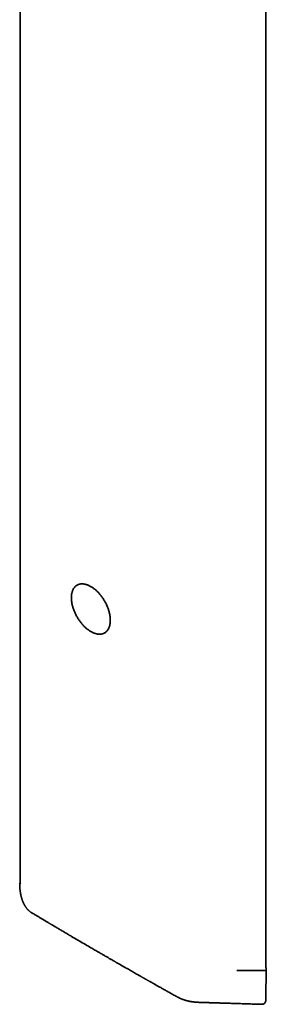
# Model space of a CAD drawing. Header units: millimetres. Extents: x 8 to 620, y 12 to 2359.
# Tile 1 of 8: x 500 to 620, y 88 to 565. Entities that reach past the tile are written whole.
import ezdxf

# ---------------------------------------------------------------- set-up
doc = ezdxf.new("R2010")
doc.units = ezdxf.units.MM

msp = doc.modelspace()

# ---------------------------------------------------------------- linework, layer by layer
at = {"color": 7, "linetype": 'Continuous', "lineweight": 35}
for p, q in [((619.53, 105.84), (619.53, 1045.03)), ((500.39, 896.15), (500.39, 146.48)), ((528.49, 291.33), (528.05, 291.07)), ((541.4, 267.95), (541.84, 268.2)), ((506.18, 132.33), (506.15, 132.35)), ((619.63, 105.81), (619.53, 105.87)), ((619.54, 105.86), (619.53, 105.87)), ((619.6, 90.51), (619.8, 105.52)), ((605.47, 104.46), (619.2, 104.49)), ((576.52, 91.73), (576.55, 91.71)), ((617.61, 88.08), (617.75, 88.08))]:
    msp.add_line(p, q, dxfattribs=at)
at = {"color": 7, "linetype": 'Continuous', "lineweight": 35, "flags": 128}
msp.add_lwpolyline([(534.73, 268.61), (535.02, 268.44), (535.32, 268.29), (535.62, 268.14), (535.91, 268.01), (536.21, 267.89), (536.5, 267.78), (536.8, 267.68), (537.08, 267.59), (537.37, 267.52), (537.66, 267.46), (537.94, 267.41), (538.22, 267.37), (538.49, 267.34), (538.76, 267.33), (539.03, 267.32), (539.29, 267.33), (539.55, 267.36), (539.81, 267.39), (540.06, 267.44), (540.3, 267.5), (540.54, 267.57), (540.77, 267.65), (540.99, 267.74), (541.21, 267.85), (541.43, 267.96), (541.63, 268.09), (541.83, 268.23), (542.03, 268.39), (542.21, 268.55), (542.39, 268.72), (542.56, 268.91), (542.72, 269.1), (542.88, 269.31), (543.02, 269.52), (543.16, 269.75), (543.29, 269.98), (543.41, 270.23), (543.52, 270.48), (543.63, 270.74), (543.72, 271.01), (543.81, 271.29), (543.88, 271.58), (543.95, 271.88), (544.01, 272.18), (544.06, 272.49), (544.1, 272.81), (544.13, 273.14), (544.15, 273.47), (544.16, 273.8), (544.17, 274.15), (544.16, 274.5), (544.14, 274.85), (544.12, 275.21), (544.08, 275.57), (544.04, 275.93), (543.98, 276.3), (543.92, 276.68), (543.85, 277.05), (543.77, 277.43), (543.68, 277.81), (543.58, 278.19), (543.47, 278.58), (543.35, 278.96), (543.23, 279.34), (543.09, 279.73), (542.95, 280.11), (542.8, 280.5), (542.64, 280.88), (542.48, 281.26), (542.3, 281.64), (542.12, 282.02), (541.93, 282.4), (541.73, 282.77), (541.53, 283.14), (541.32, 283.5), (541.1, 283.86), (540.88, 284.22), (540.65, 284.57), (540.42, 284.92), (540.18, 285.26), (539.93, 285.6), (539.68, 285.93), (539.42, 286.25), (539.16, 286.57), (538.9, 286.88), (538.63, 287.18), (538.36, 287.48), (538.08, 287.77), (537.8, 288.04), (537.51, 288.31), (537.23, 288.58), (536.94, 288.83), (536.65, 289.07), (536.36, 289.31), (536.06, 289.53), (535.77, 289.74), (535.47, 289.95), (535.17, 290.14), (534.87, 290.32), (534.58, 290.5), (534.28, 290.66), (533.98, 290.81), (533.68, 290.95), (533.39, 291.07), (533.09, 291.19), (532.8, 291.29), (532.51, 291.39), (532.22, 291.47), (531.94, 291.54), (531.65, 291.59), (531.37, 291.64), (531.1, 291.67), (530.82, 291.69), (530.55, 291.7), (530.29, 291.69), (530.03, 291.68), (529.77, 291.65), (529.52, 291.61), (529.27, 291.56), (529.03, 291.49), (528.8, 291.42), (528.57, 291.33), (528.35, 291.23), (528.13, 291.12), (527.92, 290.99), (527.72, 290.86), (527.52, 290.71), (527.33, 290.56), (527.15, 290.39), (526.98, 290.21), (526.81, 290.02), (526.65, 289.82), (526.5, 289.61), (526.36, 289.39), (526.23, 289.16), (526.1, 288.92), (525.98, 288.67), (525.88, 288.41), (525.78, 288.14), (525.69, 287.87), (525.6, 287.58), (525.53, 287.29), (525.47, 286.99), (525.42, 286.68), (525.37, 286.37), (525.34, 286.05), (525.31, 285.72), (525.29, 285.39), (525.29, 285.05), (525.29, 284.7), (525.3, 284.35), (525.32, 283.99), (525.35, 283.63), (525.39, 283.27), (525.44, 282.9), (525.5, 282.53), (525.57, 282.16), (525.64, 281.78), (525.73, 281.4), (525.82, 281.02), (525.93, 280.64), (526.04, 280.25), (526.16, 279.87), (526.29, 279.48), (526.43, 279.1), (526.58, 278.72), (526.73, 278.33), (526.89, 277.95), (527.06, 277.57), (527.24, 277.19), (527.43, 276.81), (527.62, 276.44), (527.82, 276.07), (528.02, 275.7), (528.24, 275.34), (528.46, 274.98), (528.68, 274.62), (528.92, 274.27), (529.15, 273.93), (529.4, 273.59), (529.64, 273.26), (529.9, 272.93), (530.16, 272.61), (530.42, 272.3), (530.69, 271.99), (530.96, 271.69), (531.23, 271.4), (531.51, 271.12), (531.79, 270.84), (532.08, 270.57), (532.37, 270.32), (532.66, 270.07), (532.95, 269.83), (533.24, 269.6), (533.54, 269.38), (533.83, 269.17), (534.13, 268.98), (534.43, 268.79), (534.73, 268.61)], dxfattribs=at)
at = {"color": 7, "linetype": 'Continuous', "lineweight": 35}
msp.add_ellipse((618.93, 104.75), major_axis=(0.598, -0.135), ratio=0.368098, start_param=5.266262, end_param=5.518795, dxfattribs=at)
for points, knots in [([(500.39, 146.71), (500.39, 146.71), (500.37, 146.69), (500.35, 146.66), (500.33, 146.61), (500.3, 146.56), (500.28, 146.5), (500.25, 146.42), (500.23, 146.33), (500.22, 146.22), (500.22, 146.14), (500.22, 146.1)], [0, 0, 0, 0, 0.00861, 0.118826, 0.190899, 0.272254, 0.375026, 0.499246, 0.644895, 0.811877, 1, 1, 1, 1]), ([(500.22, 146.1), (500.22, 146.08), (500.22, 145.99), (500.23, 145.85), (500.24, 145.67), (500.25, 145.54), (500.25, 145.44), (500.25, 145.37), (500.26, 145.31), (500.26, 145.26), (500.27, 145.18), (500.27, 145.06), (500.28, 144.9), (500.29, 144.71), (500.31, 144.51), (500.33, 144.3), (500.34, 144.09), (500.36, 143.85), (500.39, 143.57), (500.42, 143.27), (500.46, 142.99), (500.49, 142.74), (500.52, 142.51), (500.56, 142.27), (500.6, 142.03), (500.64, 141.8), (500.68, 141.59), (500.72, 141.38), (500.76, 141.17), (500.8, 140.98), (500.83, 140.83), (500.86, 140.71), (500.88, 140.59), (500.91, 140.47), (500.95, 140.33), (500.99, 140.17), (501.04, 139.98), (501.1, 139.76), (501.16, 139.54), (501.22, 139.34), (501.28, 139.15), (501.33, 138.99), (501.38, 138.83), (501.43, 138.7), (501.46, 138.59), (501.49, 138.5), (501.52, 138.42), (501.55, 138.34), (501.58, 138.26), (501.61, 138.19), (501.64, 138.12), (501.67, 138.04), (501.7, 137.95), (501.74, 137.86), (501.77, 137.78), (501.8, 137.7), (501.84, 137.61), (501.88, 137.51), (501.92, 137.42), (501.96, 137.33), (502.01, 137.23), (502.06, 137.12), (502.1, 137.03), (502.14, 136.94), (502.18, 136.86), (502.23, 136.77), (502.27, 136.68), (502.33, 136.57), (502.39, 136.46), (502.45, 136.34), (502.52, 136.22), (502.59, 136.1), (502.66, 135.98), (502.74, 135.84), (502.82, 135.71), (502.92, 135.55), (503.03, 135.38), (503.17, 135.18), (503.3, 134.99), (503.45, 134.8), (503.59, 134.61), (503.75, 134.42), (503.91, 134.23), (504.07, 134.05), (504.24, 133.88), (504.42, 133.7), (504.61, 133.51), (504.86, 133.29), (505.16, 133.03), (505.5, 132.77), (505.74, 132.61), (505.88, 132.51), (505.94, 132.48), (506.01, 132.43), (506.08, 132.39), (506.13, 132.36), (506.15, 132.35)], [0, 0, 0, 0, 0.00366, 0.015229, 0.025149, 0.033388, 0.038451, 0.042547, 0.045671, 0.047819, 0.052519, 0.059271, 0.068113, 0.079063, 0.090924, 0.102789, 0.114656, 0.126524, 0.145168, 0.163438, 0.179915, 0.194372, 0.20745, 0.22173, 0.236917, 0.251423, 0.263284, 0.276554, 0.290268, 0.302554, 0.311721, 0.319316, 0.325974, 0.333725, 0.342705, 0.352917, 0.366123, 0.380295, 0.395441, 0.41065, 0.422065, 0.433061, 0.443848, 0.453849, 0.461629, 0.466183, 0.471885, 0.478405, 0.484103, 0.488757, 0.493313, 0.498908, 0.50629, 0.512769, 0.517939, 0.523471, 0.530349, 0.537691, 0.543976, 0.550242, 0.558269, 0.566641, 0.573655, 0.579606, 0.586006, 0.592274, 0.599306, 0.607405, 0.616312, 0.625746, 0.635259, 0.643333, 0.653763, 0.664411, 0.675311, 0.687116, 0.700846, 0.718831, 0.735431, 0.750594, 0.767205, 0.784551, 0.801774, 0.817748, 0.833888, 0.851297, 0.87007, 0.888596, 0.920123, 0.950394, 0.976061, 0.979985, 0.98418, 0.989584, 0.99627, 1, 1, 1, 1]), ([(506.18, 132.33), (506.21, 132.31), (506.49, 132.14), (507.02, 131.82), (507.75, 131.39), (508.45, 130.97), (509.13, 130.56), (509.77, 130.18), (510.39, 129.81), (510.98, 129.46), (511.55, 129.12), (512.1, 128.79), (512.62, 128.49), (513.11, 128.2), (513.56, 127.93), (513.98, 127.68), (514.37, 127.45), (514.72, 127.24), (515.04, 127.05), (515.35, 126.87), (515.65, 126.69), (516.02, 126.47), (516.46, 126.21), (516.97, 125.91), (517.57, 125.55), (518.26, 125.15), (519.05, 124.68), (519.87, 124.2), (520.72, 123.69), (521.54, 123.21), (522.32, 122.75), (523.06, 122.32), (523.82, 121.87), (524.6, 121.41), (526.12, 120.52), (528.36, 119.21), (531.33, 117.48), (533.94, 115.96), (536.2, 114.64), (537.73, 113.76), (538.87, 113.1), (539.61, 112.67), (540.33, 112.25), (541.04, 111.84), (541.73, 111.44), (542.4, 111.06), (543.04, 110.69), (543.64, 110.34), (544.21, 110.01), (544.75, 109.71), (545.22, 109.43), (545.63, 109.2), (545.98, 109), (546.32, 108.8), (546.66, 108.61), (547.01, 108.4), (547.39, 108.18), (547.8, 107.95), (548.23, 107.71), (548.68, 107.45), (549.16, 107.17), (549.66, 106.88), (550.19, 106.58), (550.74, 106.27), (551.46, 105.85), (552.37, 105.34), (553.46, 104.72), (554.5, 104.12), (555.5, 103.55), (556.45, 103.01), (557.24, 102.57), (557.86, 102.21), (558.3, 101.96), (558.71, 101.73), (559.1, 101.51), (559.46, 101.3), (559.79, 101.11), (560.1, 100.94), (560.39, 100.78), (560.64, 100.64), (560.86, 100.51), (561.04, 100.41), (561.18, 100.33), (561.34, 100.24), (561.5, 100.15), (561.7, 100.03), (561.94, 99.9), (562.2, 99.75), (562.5, 99.58), (562.83, 99.4), (563.2, 99.19), (563.59, 98.97), (564.01, 98.73), (564.44, 98.49), (564.89, 98.24), (565.36, 97.97), (565.87, 97.69), (566.4, 97.39), (566.97, 97.06), (567.59, 96.72), (568.26, 96.34), (568.96, 95.94), (569.7, 95.53), (570.47, 95.1), (571.27, 94.65), (572.07, 94.2), (572.89, 93.75), (573.7, 93.29), (574.55, 92.82), (575.42, 92.33), (576.08, 91.97), (576.45, 91.76), (576.51, 91.72)], [0, 0, 0, 0, 0.001273, 0.012192, 0.022688, 0.032762, 0.042412, 0.05164, 0.060444, 0.068825, 0.077152, 0.085013, 0.092411, 0.099343, 0.105811, 0.111814, 0.117353, 0.122426, 0.127035, 0.131266, 0.135545, 0.139925, 0.147014, 0.154356, 0.161949, 0.172711, 0.183941, 0.19564, 0.207808, 0.220446, 0.230705, 0.241253, 0.252092, 0.26322, 0.274513, 0.317076, 0.359294, 0.401166, 0.428612, 0.455906, 0.466587, 0.477236, 0.487587, 0.497513, 0.507493, 0.517003, 0.526041, 0.534608, 0.542704, 0.550329, 0.557482, 0.562772, 0.567771, 0.572479, 0.577199, 0.582263, 0.587671, 0.593423, 0.59952, 0.605961, 0.612746, 0.619875, 0.627349, 0.635166, 0.643202, 0.658248, 0.673701, 0.68956, 0.702704, 0.716114, 0.729791, 0.736305, 0.742539, 0.7484, 0.753889, 0.759004, 0.763746, 0.768115, 0.772111, 0.775734, 0.778984, 0.781276, 0.783338, 0.785313, 0.787676, 0.790466, 0.793796, 0.79758, 0.80182, 0.806514, 0.811663, 0.817268, 0.823327, 0.829281, 0.835618, 0.842337, 0.849439, 0.856923, 0.864789, 0.873808, 0.883281, 0.89321, 0.903594, 0.914434, 0.92573, 0.937481, 0.948654, 0.960209, 0.972147, 0.984469, 0.997173, 1, 1, 1, 1]), ([(619.79, 105.62), (619.78, 105.65), (619.76, 105.69), (619.72, 105.74), (619.67, 105.78), (619.64, 105.8), (619.63, 105.81)], [0, 0, 0, 0, 0.296609, 0.549036, 0.776914, 1, 1, 1, 1]), ([(619.8, 105.52), (619.8, 105.54), (619.8, 105.57), (619.79, 105.61), (619.79, 105.62)], [0, 0, 0, 0, 0.512765, 1, 1, 1, 1]), ([(576.55, 91.7), (576.61, 91.67), (576.74, 91.6), (576.91, 91.51), (577.06, 91.43), (577.19, 91.36), (577.32, 91.3), (577.47, 91.23), (577.64, 91.14), (577.84, 91.05), (578.03, 90.96), (578.21, 90.88), (578.39, 90.8), (578.58, 90.73), (578.79, 90.64), (579.01, 90.55), (579.23, 90.47), (579.43, 90.4), (579.63, 90.33), (579.83, 90.26), (580.11, 90.16), (580.48, 90.05), (580.85, 89.94), (581.15, 89.85), (581.37, 89.8), (581.6, 89.74), (581.83, 89.68), (582.04, 89.64), (582.23, 89.59), (582.38, 89.56), (582.53, 89.53), (582.69, 89.5), (582.88, 89.46), (583.1, 89.42), (583.34, 89.38), (583.6, 89.34), (583.84, 89.3), (584.07, 89.27), (584.29, 89.24), (584.49, 89.22), (584.67, 89.2), (584.82, 89.18), (584.95, 89.17), (585.06, 89.16), (585.17, 89.15), (585.3, 89.14), (585.44, 89.13), (585.62, 89.11), (585.8, 89.1), (585.98, 89.09), (586.16, 89.08), (586.35, 89.07), (586.53, 89.06), (586.69, 89.05), (586.83, 89.04), (586.93, 89.04), (587.01, 89.03), (587.12, 89.03), (587.27, 89.02), (587.48, 89.01), (587.71, 89.01), (587.98, 89), (588.3, 88.99), (588.67, 88.98), (589.08, 88.96), (589.53, 88.95), (590.02, 88.94), (590.53, 88.92), (591.08, 88.91), (591.66, 88.89), (592.27, 88.87), (592.91, 88.85), (593.58, 88.83), (594.27, 88.81), (595, 88.78), (595.75, 88.76), (596.58, 88.73), (597.5, 88.7), (598.51, 88.67), (599.55, 88.64), (600.64, 88.61), (601.77, 88.57), (602.94, 88.54), (604.16, 88.5), (605.41, 88.46), (606.7, 88.42), (608.04, 88.38), (609.41, 88.33), (610.8, 88.29), (612.2, 88.25), (613.61, 88.2), (615.06, 88.16), (616.4, 88.12), (617.27, 88.09), (617.64, 88.08)], [0, 0, 0, 0, 0.004844, 0.009847, 0.014044, 0.017633, 0.021124, 0.024551, 0.029856, 0.035145, 0.040309, 0.045251, 0.049734, 0.054692, 0.060158, 0.065994, 0.071742, 0.076874, 0.081801, 0.086827, 0.092234, 0.103373, 0.114568, 0.120163, 0.125564, 0.130911, 0.136624, 0.142439, 0.146461, 0.149987, 0.153536, 0.157307, 0.161554, 0.167024, 0.173151, 0.179204, 0.18504, 0.190546, 0.195691, 0.200464, 0.204745, 0.208136, 0.211063, 0.213552, 0.216137, 0.219028, 0.222314, 0.226375, 0.231226, 0.235101, 0.239355, 0.243979, 0.248541, 0.252412, 0.25555, 0.258039, 0.259888, 0.261149, 0.265838, 0.270677, 0.276082, 0.282146, 0.290214, 0.299196, 0.309091, 0.319909, 0.331658, 0.344326, 0.357327, 0.371187, 0.385922, 0.40147, 0.417787, 0.434543, 0.452016, 0.470199, 0.489082, 0.512464, 0.53683, 0.562181, 0.588517, 0.615841, 0.644154, 0.673459, 0.703757, 0.735049, 0.767335, 0.800614, 0.834887, 0.868111, 0.902218, 0.937206, 0.973076, 1, 1, 1, 1]), ([(617.82, 88.08), (617.82, 88.08), (617.9, 88.08), (618.04, 88.1), (618.2, 88.14), (618.34, 88.18), (618.47, 88.23), (618.57, 88.29), (618.66, 88.34), (618.74, 88.39), (618.8, 88.45), (618.87, 88.5), (618.94, 88.57), (619.02, 88.65), (619.09, 88.75), (619.16, 88.85), (619.22, 88.94), (619.26, 89.03), (619.3, 89.1), (619.34, 89.18), (619.38, 89.28), (619.43, 89.41), (619.48, 89.56), (619.52, 89.75), (619.56, 89.97), (619.59, 90.22), (619.6, 90.41), (619.6, 90.51)], [0, 0, 0, 0, 0.007104, 0.068653, 0.122869, 0.17192, 0.218299, 0.254917, 0.289481, 0.320116, 0.346389, 0.371354, 0.402366, 0.439738, 0.482213, 0.520796, 0.553709, 0.580964, 0.604989, 0.629696, 0.661511, 0.700414, 0.746377, 0.799364, 0.859332, 0.926228, 1, 1, 1, 1])]:
    msp.add_open_spline(points, degree=3, knots=knots, dxfattribs=at)

doc.saveas('drawing.dxf')
